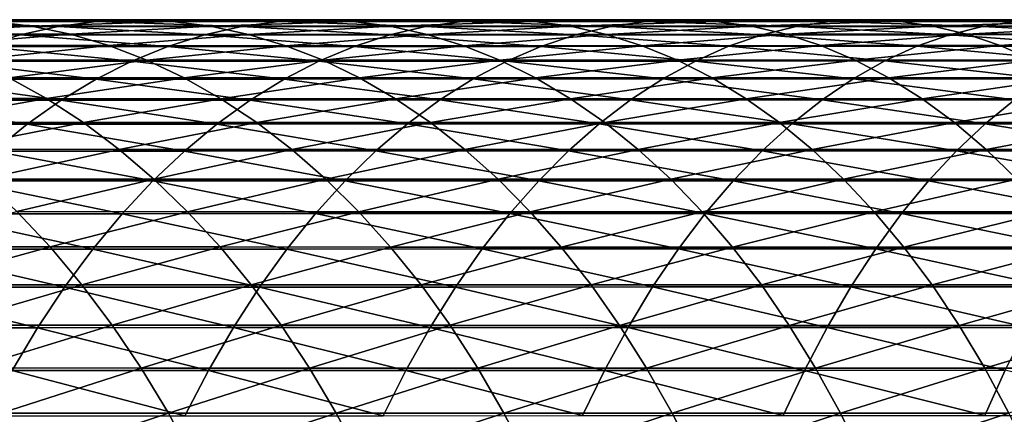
# Model space of a CAD drawing. Header units: metres. Extents: x -24 to 236, y -24 to 24.
# Tile 146 of 256: x 88.31 to 96.24, y 5.82 to 9. Entities that reach past the tile are written whole.
import ezdxf

# ---------------------------------------------------------------- set-up
doc = ezdxf.new("R2010")
doc.units = ezdxf.units.M
doc.layers.add('solid_10392024', color=7, linetype='CONTINUOUS')

msp = doc.modelspace()

# ---------------------------------------------------------------- linework, layer by layer
at = {"layer": 'solid_10392024'}
for points in [[(88.094849, 8.987954, 359.326202), (88.408516, 8.949051, 358.954468), (86.973, 8.949555, 357.719818)], [(87.152153, 8.946096, 360.443359), (88.621864, 8.945726, 361.659637), (87.465744, 8.986474, 360.071716)], [(87.465744, 8.986474, 360.071716), (88.928246, 8.986103, 361.282043), (87.780281, 9.000441, 359.698975)], [(88.621864, 8.945726, 361.659637), (88.928246, 8.986103, 361.282043), (87.465744, 8.986474, 360.071716)], [(87.780281, 9.000441, 359.698975), (89.235558, 9.000069, 360.903351), (88.094849, 8.987954, 359.326202)], [(88.928246, 8.986103, 361.282043), (89.235558, 9.000069, 360.903351), (87.780281, 9.000441, 359.698975)], [(89.235558, 9.000069, 360.903351), (89.542892, 8.987582, 360.524597), (88.094849, 8.987954, 359.326202)], [(88.094849, 8.987954, 359.326202), (89.542892, 8.987582, 360.524597), (88.408516, 8.949051, 358.954468)], [(89.542892, 8.987582, 360.524597), (89.84935, 8.948681, 360.146912), (88.408516, 8.949051, 358.954468)], [(88.621864, 8.945726, 361.659637), (90.097862, 8.945631, 362.833557), (88.928246, 8.986103, 361.282043)], [(88.928246, 8.986103, 361.282043), (90.396744, 8.986007, 362.450012), (89.235558, 9.000069, 360.903351)], [(90.097862, 8.945631, 362.833557), (90.396744, 8.986007, 362.450012), (88.928246, 8.986103, 361.282043)], [(89.235558, 9.000069, 360.903351), (90.696533, 8.999971, 362.065308), (89.542892, 8.987582, 360.524597)], [(90.396744, 8.986007, 362.450012), (90.696533, 8.999971, 362.065308), (89.235558, 9.000069, 360.903351)], [(90.696533, 8.999971, 362.065308), (90.996346, 8.987486, 361.680573), (89.542892, 8.987582, 360.524597)], [(89.542892, 8.987582, 360.524597), (90.996346, 8.987486, 361.680573), (89.84935, 8.948681, 360.146912)], [(90.996346, 8.987486, 361.680573), (91.295296, 8.948586, 361.296936), (89.84935, 8.948681, 360.146912)], [(90.097862, 8.945631, 362.833557), (91.579971, 8.945841, 363.964905), (90.396744, 8.986007, 362.450012)], [(90.396744, 8.986007, 362.450012), (91.871048, 8.986217, 363.575409), (90.696533, 8.999971, 362.065308)], [(91.579971, 8.945841, 363.964905), (91.871048, 8.986217, 363.575409), (90.396744, 8.986007, 362.450012)], [(90.696533, 8.999971, 362.065308), (92.16301, 9.000183, 363.184723), (90.996346, 8.987486, 361.680573)], [(91.871048, 8.986217, 363.575409), (92.16301, 9.000183, 363.184723), (90.696533, 8.999971, 362.065308)], [(92.16301, 9.000183, 363.184723), (92.454987, 8.987697, 362.794006), (90.996346, 8.987486, 361.680573)], [(90.996346, 8.987486, 361.680573), (92.454987, 8.987697, 362.794006), (91.295296, 8.948586, 361.296936)], [(92.454987, 8.987697, 362.794006), (92.74614, 8.948795, 362.404419), (91.295296, 8.948586, 361.296936)], [(91.579971, 8.945841, 363.964905), (93.067986, 8.94629, 365.053589), (91.871048, 8.986217, 363.575409)], [(91.871048, 8.986217, 363.575409), (93.350952, 8.986669, 364.658142), (92.16301, 9.000183, 363.184723)], [(93.067986, 8.94629, 365.053589), (93.350952, 8.986669, 364.658142), (91.871048, 8.986217, 363.575409)], [(92.16301, 9.000183, 363.184723), (93.634773, 9.000635, 364.261505), (92.454987, 8.987697, 362.794006)], [(93.350952, 8.986669, 364.658142), (93.634773, 9.000635, 364.261505), (92.16301, 9.000183, 363.184723)], [(93.634773, 9.000635, 364.261505), (93.918617, 8.988148, 363.864807), (92.454987, 8.987697, 362.794006)], [(92.454987, 8.987697, 362.794006), (93.918617, 8.988148, 363.864807), (92.74614, 8.948795, 362.404419)], [(93.918617, 8.988148, 363.864807), (94.20166, 8.949244, 363.469269), (92.74614, 8.948795, 362.404419)], [(93.067986, 8.94629, 365.053589), (94.561691, 8.946904, 366.099396), (93.350952, 8.986669, 364.658142)], [(93.350952, 8.986669, 364.658142), (94.836235, 8.987285, 365.698029), (93.634773, 9.000635, 364.261505)], [(94.561691, 8.946904, 366.099396), (94.836235, 8.987285, 365.698029), (93.350952, 8.986669, 364.658142)], [(93.634773, 9.000635, 364.261505), (95.111618, 9.001252, 365.295441), (93.918617, 8.988148, 363.864807)], [(94.836235, 8.987285, 365.698029), (95.111618, 9.001252, 365.295441), (93.634773, 9.000635, 364.261505)], [(95.111618, 9.001252, 365.295441), (95.387024, 8.988765, 364.892853), (93.918617, 8.988148, 363.864807)], [(93.918617, 8.988148, 363.864807), (95.387024, 8.988765, 364.892853), (94.20166, 8.949244, 363.469269)], [(95.387024, 8.988765, 364.892853), (95.661644, 8.949859, 364.491394), (94.20166, 8.949244, 363.469269)], [(94.561691, 8.946904, 366.099396), (96.06089, 8.947604, 367.102142), (94.836235, 8.987285, 365.698029)], [(94.836235, 8.987285, 365.698029), (96.326714, 8.987988, 366.694946), (95.111618, 9.001252, 365.295441)], [(96.06089, 8.947604, 367.102142), (96.326714, 8.987988, 366.694946), (94.836235, 8.987285, 365.698029)], [(95.111618, 9.001252, 365.295441), (96.593338, 9.001957, 366.286499), (95.387024, 8.988765, 364.892853)], [(96.326714, 8.987988, 366.694946), (96.593338, 9.001957, 366.286499), (95.111618, 9.001252, 365.295441)], [(96.593338, 9.001957, 366.286499), (96.859993, 8.989469, 365.878021), (95.387024, 8.988765, 364.892853)], [(95.387024, 8.988765, 364.892853), (96.859993, 8.989469, 365.878021), (95.661644, 8.949859, 364.491394)], [(96.859993, 8.989469, 365.878021), (97.125877, 8.950559, 365.470703), (95.661644, 8.949859, 364.491394)], [(96.06089, 8.947604, 367.102142), (97.565384, 8.948309, 368.061737), (96.326714, 8.987988, 366.694946)], [(86.840431, 8.879426, 360.812775), (88.317307, 8.879059, 362.034943), (87.152153, 8.946096, 360.443359)], [(88.01548, 8.786295, 362.406921), (88.317307, 8.879059, 362.034943), (86.840431, 8.879426, 360.812775)], [(86.973, 8.949555, 357.719818), (88.408516, 8.949051, 358.954468), (87.291733, 8.884347, 357.35614)], [(88.317307, 8.879059, 362.034943), (88.621864, 8.945726, 361.659637), (87.152153, 8.946096, 360.443359)], [(88.408516, 8.949051, 358.954468), (88.72036, 8.883847, 358.58493), (87.291733, 8.884347, 357.35614)], [(87.291733, 8.884347, 357.35614), (88.72036, 8.883847, 358.58493), (87.607658, 8.793028, 356.995697)], [(88.72036, 8.883847, 358.58493), (89.029472, 8.792533, 358.218597), (87.607658, 8.793028, 356.995697)], [(88.01548, 8.786295, 362.406921), (89.506332, 8.786201, 363.592651), (88.317307, 8.879059, 362.034943)], [(88.317307, 8.879059, 362.034943), (89.800766, 8.878963, 363.214783), (88.621864, 8.945726, 361.659637)], [(89.506332, 8.786201, 363.592651), (89.800766, 8.878963, 363.214783), (88.317307, 8.879059, 362.034943)], [(88.408516, 8.949051, 358.954468), (89.84935, 8.948681, 360.146912), (88.72036, 8.883847, 358.58493)], [(89.800766, 8.878963, 363.214783), (90.097862, 8.945631, 362.833557), (88.621864, 8.945726, 361.659637)], [(89.84935, 8.948681, 360.146912), (90.15403, 8.88348, 359.771454), (88.72036, 8.883847, 358.58493)], [(88.72036, 8.883847, 358.58493), (90.15403, 8.88348, 359.771454), (89.029472, 8.792533, 358.218597)], [(90.15403, 8.88348, 359.771454), (90.456039, 8.79217, 359.399261), (89.029472, 8.792533, 358.218597)], [(89.506332, 8.786201, 363.592651), (91.003883, 8.786407, 364.735809), (89.800766, 8.878963, 363.214783)], [(89.800766, 8.878963, 363.214783), (91.290634, 8.879172, 364.352081), (90.097862, 8.945631, 362.833557)], [(91.003883, 8.786407, 364.735809), (91.290634, 8.879172, 364.352081), (89.800766, 8.878963, 363.214783)], [(89.84935, 8.948681, 360.146912), (91.295296, 8.948586, 361.296936), (90.15403, 8.88348, 359.771454)], [(91.290634, 8.879172, 364.352081), (91.579971, 8.945841, 363.964905), (90.097862, 8.945631, 362.833557)], [(91.295296, 8.948586, 361.296936), (91.592514, 8.883385, 360.915527), (90.15403, 8.88348, 359.771454)], [(90.15403, 8.88348, 359.771454), (91.592514, 8.883385, 360.915527), (90.456039, 8.79217, 359.399261)], [(91.592514, 8.883385, 360.915527), (91.887131, 8.792075, 360.537476), (90.456039, 8.79217, 359.399261)], [(91.003883, 8.786407, 364.735809), (92.507942, 8.786848, 365.836243), (91.290634, 8.879172, 364.352081)], [(91.290634, 8.879172, 364.352081), (92.786705, 8.879618, 365.446655), (91.579971, 8.945841, 363.964905)], [(92.507942, 8.786848, 365.836243), (92.786705, 8.879618, 365.446655), (91.290634, 8.879172, 364.352081)], [(91.295296, 8.948586, 361.296936), (92.74614, 8.948795, 362.404419), (91.592514, 8.883385, 360.915527)], [(92.786705, 8.879618, 365.446655), (93.067986, 8.94629, 365.053589), (91.579971, 8.945841, 363.964905)], [(92.74614, 8.948795, 362.404419), (93.035599, 8.883593, 362.01709), (91.592514, 8.883385, 360.915527)], [(91.592514, 8.883385, 360.915527), (93.035599, 8.883593, 362.01709), (91.887131, 8.792075, 360.537476)], [(93.035599, 8.883593, 362.01709), (93.32251, 8.792281, 361.633148), (91.887131, 8.792075, 360.537476)], [(92.507942, 8.786848, 365.836243), (94.018303, 8.787451, 366.893738), (92.786705, 8.879618, 365.446655)], [(92.74614, 8.948795, 362.404419), (94.20166, 8.949244, 363.469269), (93.035599, 8.883593, 362.01709)], [(92.786705, 8.879618, 365.446655), (94.288773, 8.880227, 366.498352), (93.067986, 8.94629, 365.053589)], [(94.018303, 8.787451, 366.893738), (94.288773, 8.880227, 366.498352), (92.786705, 8.879618, 365.446655)], [(94.20166, 8.949244, 363.469269), (94.483047, 8.884039, 363.076019), (93.035599, 8.883593, 362.01709)], [(93.035599, 8.883593, 362.01709), (94.483047, 8.884039, 363.076019), (93.32251, 8.792281, 361.633148)], [(94.288773, 8.880227, 366.498352), (94.561691, 8.946904, 366.099396), (93.067986, 8.94629, 365.053589)], [(94.483047, 8.884039, 363.076019), (94.761978, 8.792723, 362.686218), (93.32251, 8.792281, 361.633148)], [(94.018303, 8.787451, 366.893738), (95.534782, 8.788138, 367.908112), (94.288773, 8.880227, 366.498352)], [(94.20166, 8.949244, 363.469269), (95.661644, 8.949859, 364.491394), (94.483047, 8.884039, 363.076019)], [(94.288773, 8.880227, 366.498352), (95.796654, 8.880922, 367.506927), (94.561691, 8.946904, 366.099396)], [(95.534782, 8.788138, 367.908112), (95.796654, 8.880922, 367.506927), (94.288773, 8.880227, 366.498352)], [(95.661644, 8.949859, 364.491394), (95.934669, 8.884648, 364.092255), (94.483047, 8.884039, 363.076019)], [(94.483047, 8.884039, 363.076019), (95.934669, 8.884648, 364.092255), (94.761978, 8.792723, 362.686218)], [(95.796654, 8.880922, 367.506927), (96.06089, 8.947604, 367.102142), (94.561691, 8.946904, 366.099396)], [(95.934669, 8.884648, 364.092255), (96.205292, 8.793326, 363.696655), (94.761978, 8.792723, 362.686218)], [(95.534782, 8.788138, 367.908112), (97.057159, 8.788832, 368.87912), (95.796654, 8.880922, 367.506927)], [(95.661644, 8.949859, 364.491394), (97.125877, 8.950559, 365.470703), (95.934669, 8.884648, 364.092255)], [(95.796654, 8.880922, 367.506927), (97.310127, 8.881622, 368.47229), (96.06089, 8.947604, 367.102142)], [(97.057159, 8.788832, 368.87912), (97.310127, 8.881622, 368.47229), (95.796654, 8.880922, 367.506927)], [(97.125877, 8.950559, 365.470703), (97.390228, 8.885344, 365.065765), (95.934669, 8.884648, 364.092255)], [(95.934669, 8.884648, 364.092255), (97.390228, 8.885344, 365.065765), (96.205292, 8.793326, 363.696655)], [(97.310127, 8.881622, 368.47229), (97.565384, 8.948309, 368.061737), (96.06089, 8.947604, 367.102142)], [(97.390228, 8.885344, 365.065765), (97.652252, 8.794014, 364.664368), (96.205292, 8.793326, 363.696655)], [(87.607658, 8.793028, 356.995697), (89.029472, 8.792533, 358.218597), (87.919868, 8.675866, 356.639465)], [(87.717255, 8.667708, 362.774445), (89.215416, 8.667615, 363.965942), (88.01548, 8.786295, 362.406921)], [(89.029472, 8.792533, 358.218597), (89.334938, 8.675377, 357.856598), (87.919868, 8.675866, 356.639465)], [(89.215416, 8.667615, 363.965942), (89.506332, 8.786201, 363.592651), (88.01548, 8.786295, 362.406921)], [(89.029472, 8.792533, 358.218597), (90.456039, 8.79217, 359.399261), (89.334938, 8.675377, 357.856598)], [(89.215416, 8.667615, 363.965942), (90.720566, 8.667818, 365.114929), (89.506332, 8.786201, 363.592651)], [(90.456039, 8.79217, 359.399261), (90.754478, 8.675018, 359.031464), (89.334938, 8.675377, 357.856598)], [(90.720566, 8.667818, 365.114929), (91.003883, 8.786407, 364.735809), (89.506332, 8.786201, 363.592651)], [(90.456039, 8.79217, 359.399261), (91.887131, 8.792075, 360.537476), (90.754478, 8.675018, 359.031464)], [(90.720566, 8.667818, 365.114929), (92.232513, 8.668254, 366.221161), (91.003883, 8.786407, 364.735809)], [(91.887131, 8.792075, 360.537476), (92.178261, 8.674926, 360.163879), (90.754478, 8.675018, 359.031464)], [(92.232513, 8.668254, 366.221161), (92.507942, 8.786848, 365.836243), (91.003883, 8.786407, 364.735809)], [(91.887131, 8.792075, 360.537476), (93.32251, 8.792281, 361.633148), (92.178261, 8.674926, 360.163879)], [(93.32251, 8.792281, 361.633148), (93.606049, 8.675129, 361.253723), (92.178261, 8.674926, 360.163879)], [(92.232513, 8.668254, 366.221161), (93.751076, 8.668848, 367.284393), (92.507942, 8.786848, 365.836243)], [(93.751076, 8.668848, 367.284393), (94.018303, 8.787451, 366.893738), (92.507942, 8.786848, 365.836243)], [(93.32251, 8.792281, 361.633148), (94.761978, 8.792723, 362.686218), (93.606049, 8.675129, 361.253723)], [(94.761978, 8.792723, 362.686218), (95.037613, 8.675565, 362.301025), (93.606049, 8.675129, 361.253723)], [(93.751076, 8.668848, 367.284393), (95.276039, 8.669527, 368.304474), (94.018303, 8.787451, 366.893738)], [(95.276039, 8.669527, 368.304474), (95.534782, 8.788138, 367.908112), (94.018303, 8.787451, 366.893738)], [(94.761978, 8.792723, 362.686218), (96.205292, 8.793326, 363.696655), (95.037613, 8.675565, 362.301025)], [(96.205292, 8.793326, 363.696655), (96.472733, 8.67616, 363.305695), (95.037613, 8.675565, 362.301025)], [(95.276039, 8.669527, 368.304474), (96.80722, 8.670211, 369.281128), (95.534782, 8.788138, 367.908112)], [(96.80722, 8.670211, 369.281128), (97.057159, 8.788832, 368.87912), (95.534782, 8.788138, 367.908112)], [(96.205292, 8.793326, 363.696655), (97.652252, 8.794014, 364.664368), (96.472733, 8.67616, 363.305695)], [(87.423523, 8.523646, 363.136414), (88.928879, 8.523555, 364.333649), (87.717255, 8.667708, 362.774445)], [(88.928879, 8.523555, 364.333649), (89.215416, 8.667615, 363.965942), (87.717255, 8.667708, 362.774445)], [(87.919868, 8.675866, 356.639465), (89.334938, 8.675377, 357.856598), (88.227425, 8.533205, 356.288544)], [(89.334938, 8.675377, 357.856598), (89.635857, 8.532724, 357.5), (88.227425, 8.533205, 356.288544)], [(88.928879, 8.523555, 364.333649), (90.441505, 8.523755, 365.488342), (89.215416, 8.667615, 363.965942)], [(90.441505, 8.523755, 365.488342), (90.720566, 8.667818, 365.114929), (89.215416, 8.667615, 363.965942)], [(89.334938, 8.675377, 357.856598), (90.754478, 8.675018, 359.031464), (89.635857, 8.532724, 357.5)], [(90.754478, 8.675018, 359.031464), (91.048485, 8.532372, 358.669128), (89.635857, 8.532724, 357.5)], [(90.441505, 8.523755, 365.488342), (91.961235, 8.524183, 366.600281), (90.720566, 8.667818, 365.114929)], [(91.961235, 8.524183, 366.600281), (92.232513, 8.668254, 366.221161), (90.720566, 8.667818, 365.114929)], [(90.754478, 8.675018, 359.031464), (92.178261, 8.674926, 360.163879), (91.048485, 8.532372, 358.669128)], [(92.178261, 8.674926, 360.163879), (92.465065, 8.53228, 359.795837), (91.048485, 8.532372, 358.669128)], [(91.961235, 8.524183, 366.600281), (93.487862, 8.524768, 367.669189), (92.232513, 8.668254, 366.221161)], [(92.178261, 8.674926, 360.163879), (93.606049, 8.675129, 361.253723), (92.465065, 8.53228, 359.795837)], [(93.487862, 8.524768, 367.669189), (93.751076, 8.668848, 367.284393), (92.232513, 8.668254, 366.221161)], [(93.606049, 8.675129, 361.253723), (93.885361, 8.53248, 360.879974), (92.465065, 8.53228, 359.795837)], [(93.487862, 8.524768, 367.669189), (95.021194, 8.525434, 368.694855), (93.751076, 8.668848, 367.284393)], [(93.606049, 8.675129, 361.253723), (95.037613, 8.675565, 362.301025), (93.885361, 8.53248, 360.879974)], [(95.021194, 8.525434, 368.694855), (95.276039, 8.669527, 368.304474), (93.751076, 8.668848, 367.284393)], [(95.037613, 8.675565, 362.301025), (95.309143, 8.532908, 361.921539), (93.885361, 8.53248, 360.879974)], [(95.021194, 8.525434, 368.694855), (96.561043, 8.526107, 369.677063), (95.276039, 8.669527, 368.304474)], [(95.037613, 8.675565, 362.301025), (96.472733, 8.67616, 363.305695), (95.309143, 8.532908, 361.921539)], [(96.561043, 8.526107, 369.677063), (96.80722, 8.670211, 369.281128), (95.276039, 8.669527, 368.304474)], [(96.472733, 8.67616, 363.305695), (96.736191, 8.533494, 362.920532), (95.309143, 8.532908, 361.921539)], [(88.227425, 8.533205, 356.288544), (88.529442, 8.365464, 355.94397), (87.131729, 8.365951, 354.695953)], [(87.135147, 8.354533, 363.491821), (88.64756, 8.354444, 364.694672), (87.423523, 8.523646, 363.136414)], [(88.64756, 8.354444, 364.694672), (88.928879, 8.523555, 364.333649), (87.423523, 8.523646, 363.136414)], [(88.227425, 8.533205, 356.288544), (89.635857, 8.532724, 357.5), (88.529442, 8.365464, 355.94397)], [(89.635857, 8.532724, 357.5), (89.931351, 8.364993, 357.149811), (88.529442, 8.365464, 355.94397)], [(88.64756, 8.354444, 364.694672), (90.167534, 8.35464, 365.85498), (88.928879, 8.523555, 364.333649)], [(90.167534, 8.35464, 365.85498), (90.441505, 8.523755, 365.488342), (88.928879, 8.523555, 364.333649)], [(89.635857, 8.532724, 357.5), (91.048485, 8.532372, 358.669128), (89.931351, 8.364993, 357.149811)], [(91.048485, 8.532372, 358.669128), (91.337189, 8.364648, 358.313354), (89.931351, 8.364993, 357.149811)], [(90.167534, 8.35464, 365.85498), (91.694893, 8.355059, 366.972473), (90.441505, 8.523755, 365.488342)], [(91.694893, 8.355059, 366.972473), (91.961235, 8.524183, 366.600281), (90.441505, 8.523755, 365.488342)], [(91.048485, 8.532372, 358.669128), (92.465065, 8.53228, 359.795837), (91.337189, 8.364648, 358.313354)], [(92.465065, 8.53228, 359.795837), (92.746704, 8.364557, 359.434418), (91.337189, 8.364648, 358.313354)], [(91.694893, 8.355059, 366.972473), (93.229439, 8.355633, 368.046967), (91.961235, 8.524183, 366.600281)], [(93.229439, 8.355633, 368.046967), (93.487862, 8.524768, 367.669189), (91.961235, 8.524183, 366.600281)], [(92.465065, 8.53228, 359.795837), (93.885361, 8.53248, 360.879974), (92.746704, 8.364557, 359.434418)], [(93.885361, 8.53248, 360.879974), (94.159637, 8.364754, 360.512939), (92.746704, 8.364557, 359.434418)], [(93.229439, 8.355633, 368.046967), (94.770988, 8.356286, 369.078156), (93.487862, 8.524768, 367.669189)], [(94.770988, 8.356286, 369.078156), (95.021194, 8.525434, 368.694855), (93.487862, 8.524768, 367.669189)], [(93.885361, 8.53248, 360.879974), (95.309143, 8.532908, 361.921539), (94.159637, 8.364754, 360.512939)], [(95.309143, 8.532908, 361.921539), (95.575783, 8.365174, 361.54892), (94.159637, 8.364754, 360.512939)], [(94.770988, 8.356286, 369.078156), (96.319351, 8.356945, 370.065796), (95.021194, 8.525434, 368.694855)], [(96.319351, 8.356945, 370.065796), (96.561043, 8.526107, 369.677063), (95.021194, 8.525434, 368.694855)], [(95.309143, 8.532908, 361.921539), (96.736191, 8.533494, 362.920532), (95.575783, 8.365174, 361.54892)], [(96.736191, 8.533494, 362.920532), (96.994896, 8.365747, 362.542358), (95.575783, 8.365174, 361.54892)], [(86.852966, 8.160866, 363.839569), (88.372284, 8.160778, 365.047913), (87.135147, 8.354533, 363.491821)], [(87.131729, 8.365951, 354.695953), (88.529442, 8.365464, 355.94397), (87.433434, 8.173613, 354.364166)], [(88.372284, 8.160778, 365.047913), (88.64756, 8.354444, 364.694672), (87.135147, 8.354533, 363.491821)], [(88.529442, 8.365464, 355.94397), (88.82502, 8.173138, 355.60672), (87.433434, 8.173613, 354.364166)], [(88.372284, 8.160778, 365.047913), (89.899452, 8.16097, 366.213715), (88.64756, 8.354444, 364.694672)], [(88.529442, 8.365464, 355.94397), (89.931351, 8.364993, 357.149811), (88.82502, 8.173138, 355.60672)], [(89.899452, 8.16097, 366.213715), (90.167534, 8.35464, 365.85498), (88.64756, 8.354444, 364.694672)], [(89.931351, 8.364993, 357.149811), (90.220543, 8.172677, 356.807098), (88.82502, 8.173138, 355.60672)], [(89.899452, 8.16097, 366.213715), (91.43428, 8.16138, 367.3367), (90.167534, 8.35464, 365.85498)], [(89.931351, 8.364993, 357.149811), (91.337189, 8.364648, 358.313354), (90.220543, 8.172677, 356.807098)], [(91.43428, 8.16138, 367.3367), (91.694893, 8.355059, 366.972473), (90.167534, 8.35464, 365.85498)], [(91.337189, 8.364648, 358.313354), (91.619743, 8.172339, 357.965149), (90.220543, 8.172677, 356.807098)], [(91.337189, 8.364648, 358.313354), (92.746704, 8.364557, 359.434418), (91.619743, 8.172339, 357.965149)], [(91.43428, 8.16138, 367.3367), (92.976578, 8.16194, 368.416595), (91.694893, 8.355059, 366.972473)], [(92.746704, 8.364557, 359.434418), (93.022331, 8.172252, 359.080719), (91.619743, 8.172339, 357.965149)], [(92.976578, 8.16194, 368.416595), (93.229439, 8.355633, 368.046967), (91.694893, 8.355059, 366.972473)], [(92.746704, 8.364557, 359.434418), (94.159637, 8.364754, 360.512939), (93.022331, 8.172252, 359.080719)], [(92.976578, 8.16194, 368.416595), (94.526161, 8.162579, 369.453186), (93.229439, 8.355633, 368.046967)], [(94.159637, 8.364754, 360.512939), (94.428078, 8.172443, 360.153748), (93.022331, 8.172252, 359.080719)], [(94.526161, 8.162579, 369.453186), (94.770988, 8.356286, 369.078156), (93.229439, 8.355633, 368.046967)], [(94.159637, 8.364754, 360.512939), (95.575783, 8.365174, 361.54892), (94.428078, 8.172443, 360.153748)], [(95.575783, 8.365174, 361.54892), (95.836739, 8.172853, 361.184235), (94.428078, 8.172443, 360.153748)], [(94.526161, 8.162579, 369.453186), (96.082848, 8.163221, 370.446167), (94.770988, 8.356286, 369.078156)], [(96.082848, 8.163221, 370.446167), (96.319351, 8.356945, 370.065796), (94.770988, 8.356286, 369.078156)], [(95.575783, 8.365174, 361.54892), (96.994896, 8.365747, 362.542358), (95.836739, 8.172853, 361.184235)], [(96.994896, 8.365747, 362.542358), (97.248085, 8.173414, 362.172211), (95.836739, 8.172853, 361.184235)], [(96.082848, 8.163221, 370.446167), (97.646446, 8.163795, 371.395264), (96.319351, 8.356945, 370.065796)], [(87.433434, 8.173613, 354.364166), (88.82502, 8.173138, 355.60672), (87.727676, 7.957252, 354.040558)], [(88.82502, 8.173138, 355.60672), (89.113297, 7.956789, 355.277802), (87.727676, 7.957252, 354.040558)], [(88.82502, 8.173138, 355.60672), (90.220543, 8.172677, 356.807098), (89.113297, 7.956789, 355.277802)], [(90.220543, 8.172677, 356.807098), (90.502594, 7.956341, 356.472839), (89.113297, 7.956789, 355.277802)], [(90.220543, 8.172677, 356.807098), (91.619743, 8.172339, 357.965149), (90.502594, 7.956341, 356.472839)], [(91.619743, 8.172339, 357.965149), (91.895309, 7.956012, 357.625549), (90.502594, 7.956341, 356.472839)], [(91.619743, 8.172339, 357.965149), (93.022331, 8.172252, 359.080719), (91.895309, 7.956012, 357.625549)], [(93.022331, 8.172252, 359.080719), (93.291153, 7.955927, 358.735748), (91.895309, 7.956012, 357.625549)], [(93.022331, 8.172252, 359.080719), (94.428078, 8.172443, 360.153748), (93.291153, 7.955927, 358.735748)], [(94.428078, 8.172443, 360.153748), (94.68988, 7.956114, 359.803406), (93.291153, 7.955927, 358.735748)], [(94.428078, 8.172443, 360.153748), (95.836739, 8.172853, 361.184235), (94.68988, 7.956114, 359.803406)], [(95.852242, 7.945507, 370.817047), (96.082848, 8.163221, 370.446167), (94.526161, 8.162579, 369.453186)], [(95.836739, 8.172853, 361.184235), (96.091248, 7.956513, 360.828552), (94.68988, 7.956114, 359.803406)], [(95.836739, 8.172853, 361.184235), (97.248085, 8.173414, 362.172211), (96.091248, 7.956513, 360.828552)], [(95.852242, 7.945507, 370.817047), (97.42424, 7.946065, 371.771271), (96.082848, 8.163221, 370.446167)], [(97.42424, 7.946065, 371.771271), (97.646446, 8.163795, 371.395264), (96.082848, 8.163221, 370.446167)], [(97.248085, 8.173414, 362.172211), (97.495026, 7.957059, 361.811218), (96.091248, 7.956513, 360.828552)], [(88.103867, 7.943128, 365.392334), (88.372284, 8.160778, 365.047913), (86.852966, 8.160866, 363.839569)], [(88.103867, 7.943128, 365.392334), (89.638046, 7.943315, 366.563507), (88.372284, 8.160778, 365.047913)], [(89.638046, 7.943315, 366.563507), (89.899452, 8.16097, 366.213715), (88.372284, 8.160778, 365.047913)], [(89.638046, 7.943315, 366.563507), (91.180153, 7.943713, 367.691833), (89.899452, 8.16097, 366.213715)], [(91.180153, 7.943713, 367.691833), (91.43428, 8.16138, 367.3367), (89.899452, 8.16097, 366.213715)], [(91.180153, 7.943713, 367.691833), (92.730011, 7.944258, 368.777069), (91.43428, 8.16138, 367.3367)], [(92.730011, 7.944258, 368.777069), (92.976578, 8.16194, 368.416595), (91.43428, 8.16138, 367.3367)], [(92.730011, 7.944258, 368.777069), (94.287437, 7.94488, 369.818878), (92.976578, 8.16194, 368.416595)], [(94.287437, 7.94488, 369.818878), (94.526161, 8.162579, 369.453186), (92.976578, 8.16194, 368.416595)], [(94.287437, 7.94488, 369.818878), (95.852242, 7.945507, 370.817047), (94.526161, 8.162579, 369.453186)], [(87.727676, 7.957252, 354.040558), (89.113297, 7.956789, 355.277802), (88.013611, 7.717504, 353.726135)], [(87.843102, 7.702132, 365.72699), (89.384087, 7.702313, 366.903351), (88.103867, 7.943128, 365.392334)], [(89.113297, 7.956789, 355.277802), (89.393417, 7.717056, 354.958191), (88.013611, 7.717504, 353.726135)], [(89.384087, 7.702313, 366.903351), (89.638046, 7.943315, 366.563507), (88.103867, 7.943128, 365.392334)], [(89.113297, 7.956789, 355.277802), (90.502594, 7.956341, 356.472839), (89.393417, 7.717056, 354.958191)], [(89.384087, 7.702313, 366.903351), (90.933266, 7.7027, 368.036865), (89.638046, 7.943315, 366.563507)], [(90.502594, 7.956341, 356.472839), (90.776672, 7.716621, 356.148041), (89.393417, 7.717056, 354.958191)], [(90.933266, 7.7027, 368.036865), (91.180153, 7.943713, 367.691833), (89.638046, 7.943315, 366.563507)], [(90.502594, 7.956341, 356.472839), (91.895309, 7.956012, 357.625549), (90.776672, 7.716621, 356.148041)], [(91.895309, 7.956012, 357.625549), (92.163086, 7.716302, 357.295563), (90.776672, 7.716621, 356.148041)], [(90.933266, 7.7027, 368.036865), (92.490471, 7.703228, 369.127228), (91.180153, 7.943713, 367.691833)], [(92.490471, 7.703228, 369.127228), (92.730011, 7.944258, 368.777069), (91.180153, 7.943713, 367.691833)], [(91.895309, 7.956012, 357.625549), (93.291153, 7.955927, 358.735748), (92.163086, 7.716302, 357.295563)], [(93.291153, 7.955927, 358.735748), (93.552376, 7.716219, 358.400543), (92.163086, 7.716302, 357.295563)], [(92.490471, 7.703228, 369.127228), (94.055504, 7.703831, 370.174194), (92.730011, 7.944258, 368.777069)], [(94.055504, 7.703831, 370.174194), (94.287437, 7.94488, 369.818878), (92.730011, 7.944258, 368.777069)], [(93.291153, 7.955927, 358.735748), (94.68988, 7.956114, 359.803406), (93.552376, 7.716219, 358.400543)], [(94.68988, 7.956114, 359.803406), (94.944275, 7.716401, 359.462982), (93.552376, 7.716219, 358.400543)], [(94.055504, 7.703831, 370.174194), (95.628197, 7.704439, 371.177399), (94.287437, 7.94488, 369.818878)], [(95.628197, 7.704439, 371.177399), (95.852242, 7.945507, 370.817047), (94.287437, 7.94488, 369.818878)], [(94.68988, 7.956114, 359.803406), (96.091248, 7.956513, 360.828552), (94.944275, 7.716401, 359.462982)], [(96.091248, 7.956513, 360.828552), (96.338554, 7.716788, 360.482941), (94.944275, 7.716401, 359.462982)], [(95.628197, 7.704439, 371.177399), (97.208359, 7.70498, 372.136597), (95.852242, 7.945507, 370.817047)], [(97.208359, 7.70498, 372.136597), (97.42424, 7.946065, 371.771271), (95.852242, 7.945507, 370.817047)], [(96.091248, 7.956513, 360.828552), (97.495026, 7.957059, 361.811218), (96.338554, 7.716788, 360.482941)], [(87.590736, 7.4385, 366.050812), (89.138313, 7.438675, 367.232208), (87.843102, 7.702132, 365.72699)], [(89.138313, 7.438675, 367.232208), (89.384087, 7.702313, 366.903351), (87.843102, 7.702132, 365.72699)], [(88.013611, 7.717504, 353.726135), (89.393417, 7.717056, 354.958191), (88.290375, 7.455075, 353.421753)], [(89.393417, 7.717056, 354.958191), (89.664566, 7.454641, 354.648804), (88.290375, 7.455075, 353.421753)], [(89.138313, 7.438675, 367.232208), (90.694344, 7.439048, 368.370758), (89.384087, 7.702313, 366.903351)], [(90.694344, 7.439048, 368.370758), (90.933266, 7.7027, 368.036865), (89.384087, 7.702313, 366.903351)], [(89.393417, 7.717056, 354.958191), (90.776672, 7.716621, 356.148041), (89.664566, 7.454641, 354.648804)], [(90.776672, 7.716621, 356.148041), (91.041969, 7.454222, 355.833649), (89.664566, 7.454641, 354.648804)], [(90.694344, 7.439048, 368.370758), (92.258652, 7.439559, 369.466125), (90.933266, 7.7027, 368.036865)], [(90.776672, 7.716621, 356.148041), (92.163086, 7.716302, 357.295563), (91.041969, 7.454222, 355.833649)], [(92.258652, 7.439559, 369.466125), (92.490471, 7.703228, 369.127228), (90.933266, 7.7027, 368.036865)], [(92.163086, 7.716302, 357.295563), (92.422287, 7.453914, 356.976135), (91.041969, 7.454222, 355.833649)], [(92.163086, 7.716302, 357.295563), (93.552376, 7.716219, 358.400543), (92.422287, 7.453914, 356.976135)], [(92.258652, 7.439559, 369.466125), (93.831055, 7.440141, 370.518005), (92.490471, 7.703228, 369.127228)], [(93.552376, 7.716219, 358.400543), (93.805222, 7.453834, 358.07608), (92.422287, 7.453914, 356.976135)], [(93.831055, 7.440141, 370.518005), (94.055504, 7.703831, 370.174194), (92.490471, 7.703228, 369.127228)], [(93.552376, 7.716219, 358.400543), (94.944275, 7.716401, 359.462982), (93.805222, 7.453834, 358.07608)], [(94.944275, 7.716401, 359.462982), (95.190521, 7.454009, 359.133484), (93.805222, 7.453834, 358.07608)], [(93.831055, 7.440141, 370.518005), (95.411385, 7.440728, 371.526123), (94.055504, 7.703831, 370.174194)], [(95.411385, 7.440728, 371.526123), (95.628197, 7.704439, 371.177399), (94.055504, 7.703831, 370.174194)], [(94.944275, 7.716401, 359.462982), (96.338554, 7.716788, 360.482941), (95.190521, 7.454009, 359.133484)], [(96.338554, 7.716788, 360.482941), (96.577942, 7.454383, 360.148407), (95.190521, 7.454009, 359.133484)], [(95.411385, 7.440728, 371.526123), (96.999443, 7.441251, 372.490112), (95.628197, 7.704439, 371.177399)], [(96.999443, 7.441251, 372.490112), (97.208359, 7.70498, 372.136597), (95.628197, 7.704439, 371.177399)], [(88.290375, 7.455075, 353.421753), (88.557175, 7.170734, 353.128326), (87.191689, 7.171093, 351.864014)], [(88.290375, 7.455075, 353.421753), (89.664566, 7.454641, 354.648804), (88.557175, 7.170734, 353.128326)], [(89.664566, 7.454641, 354.648804), (89.925941, 7.170318, 354.350586), (88.557175, 7.170734, 353.128326)], [(89.664566, 7.454641, 354.648804), (91.041969, 7.454222, 355.833649), (89.925941, 7.170318, 354.350586)], [(91.041969, 7.454222, 355.833649), (91.297699, 7.169914, 355.530579), (89.925941, 7.170318, 354.350586)], [(91.041969, 7.454222, 355.833649), (92.422287, 7.453914, 356.976135), (91.297699, 7.169914, 355.530579)], [(92.422287, 7.453914, 356.976135), (92.672142, 7.169618, 356.668213), (91.297699, 7.169914, 355.530579)], [(92.422287, 7.453914, 356.976135), (93.805222, 7.453834, 358.07608), (92.672142, 7.169618, 356.668213)], [(93.805222, 7.453834, 358.07608), (94.048965, 7.169541, 357.763306), (92.672142, 7.169618, 356.668213)], [(93.805222, 7.453834, 358.07608), (95.190521, 7.454009, 359.133484), (94.048965, 7.169541, 357.763306)], [(95.190521, 7.454009, 359.133484), (95.427895, 7.169709, 358.815826), (94.048965, 7.169541, 357.763306)], [(95.190521, 7.454009, 359.133484), (96.577942, 7.454383, 360.148407), (95.427895, 7.169709, 358.815826)], [(96.577942, 7.454383, 360.148407), (96.808708, 7.170069, 359.825897), (95.427895, 7.169709, 358.815826)], [(87.347527, 7.153006, 366.362915), (88.901459, 7.153174, 367.549164), (87.590736, 7.4385, 366.050812)], [(88.901459, 7.153174, 367.549164), (89.138313, 7.438675, 367.232208), (87.590736, 7.4385, 366.050812)], [(88.901459, 7.153174, 367.549164), (90.464088, 7.153533, 368.692535), (89.138313, 7.438675, 367.232208)], [(90.464088, 7.153533, 368.692535), (90.694344, 7.439048, 368.370758), (89.138313, 7.438675, 367.232208)], [(90.464088, 7.153533, 368.692535), (92.03524, 7.154024, 369.792725), (90.694344, 7.439048, 368.370758)], [(92.03524, 7.154024, 369.792725), (92.258652, 7.439559, 369.466125), (90.694344, 7.439048, 368.370758)], [(92.03524, 7.154024, 369.792725), (93.614746, 7.154583, 370.849365), (92.258652, 7.439559, 369.466125)], [(93.614746, 7.154583, 370.849365), (93.831055, 7.440141, 370.518005), (92.258652, 7.439559, 369.466125)], [(93.614746, 7.154583, 370.849365), (95.202431, 7.155148, 371.862183), (93.831055, 7.440141, 370.518005)], [(95.202431, 7.155148, 371.862183), (95.411385, 7.440728, 371.526123), (93.831055, 7.440141, 370.518005)], [(95.202431, 7.155148, 371.862183), (96.798103, 7.155651, 372.830811), (95.411385, 7.440728, 371.526123)], [(96.798103, 7.155651, 372.830811), (96.999443, 7.441251, 372.490112), (95.411385, 7.440728, 371.526123)], [(87.114189, 6.846488, 366.662354), (88.67421, 6.846649, 367.853271), (87.347527, 7.153006, 366.362915)], [(87.191689, 7.171093, 351.864014), (88.557175, 7.170734, 353.128326), (87.452713, 6.865663, 351.587036)], [(88.67421, 6.846649, 367.853271), (88.901459, 7.153174, 367.549164), (87.347527, 7.153006, 366.362915)], [(88.557175, 7.170734, 353.128326), (88.81321, 6.865319, 352.846771), (87.452713, 6.865663, 351.587036)], [(88.557175, 7.170734, 353.128326), (89.925941, 7.170318, 354.350586), (88.81321, 6.865319, 352.846771)], [(88.67421, 6.846649, 367.853271), (90.243172, 6.846993, 369.001282), (88.901459, 7.153174, 367.549164)], [(89.925941, 7.170318, 354.350586), (90.176781, 6.864921, 354.064392), (88.81321, 6.865319, 352.846771)], [(90.243172, 6.846993, 369.001282), (90.464088, 7.153533, 368.692535), (88.901459, 7.153174, 367.549164)], [(89.925941, 7.170318, 354.350586), (91.297699, 7.169914, 355.530579), (90.176781, 6.864921, 354.064392)], [(91.297699, 7.169914, 355.530579), (91.543121, 6.864534, 355.239746), (90.176781, 6.864921, 354.064392)], [(90.243172, 6.846993, 369.001282), (91.8209, 6.847463, 370.106079), (90.464088, 7.153533, 368.692535)], [(91.8209, 6.847463, 370.106079), (92.03524, 7.154024, 369.792725), (90.464088, 7.153533, 368.692535)], [(91.297699, 7.169914, 355.530579), (92.672142, 7.169618, 356.668213), (91.543121, 6.864534, 355.239746)], [(92.672142, 7.169618, 356.668213), (92.911926, 6.86425, 356.372711), (91.543121, 6.864534, 355.239746)], [(91.8209, 6.847463, 370.106079), (93.407219, 6.847999, 371.167297), (92.03524, 7.154024, 369.792725)], [(93.407219, 6.847999, 371.167297), (93.614746, 7.154583, 370.849365), (92.03524, 7.154024, 369.792725)], [(92.672142, 7.169618, 356.668213), (94.048965, 7.169541, 357.763306), (92.911926, 6.86425, 356.372711)], [(94.048965, 7.169541, 357.763306), (94.282875, 6.864176, 357.463135), (92.911926, 6.86425, 356.372711)], [(93.407219, 6.847999, 371.167297), (95.001953, 6.848539, 372.184601), (93.614746, 7.154583, 370.849365)], [(95.001953, 6.848539, 372.184601), (95.202431, 7.155148, 371.862183), (93.614746, 7.154583, 370.849365)], [(94.048965, 7.169541, 357.763306), (95.427895, 7.169709, 358.815826), (94.282875, 6.864176, 357.463135)], [(95.427895, 7.169709, 358.815826), (95.655701, 6.864337, 358.511017), (94.282875, 6.864176, 357.463135)], [(95.001953, 6.848539, 372.184601), (96.604935, 6.84902, 373.157684), (95.202431, 7.155148, 371.862183)], [(96.604935, 6.84902, 373.157684), (96.798103, 7.155651, 372.830811), (95.202431, 7.155148, 371.862183)], [(95.427895, 7.169709, 358.815826), (96.808708, 7.170069, 359.825897), (95.655701, 6.864337, 358.511017)], [(96.808708, 7.170069, 359.825897), (97.030159, 6.864682, 359.516418), (95.655701, 6.864337, 358.511017)], [(86.891403, 6.519849, 366.948242), (88.457237, 6.520002, 368.143585), (87.114189, 6.846488, 366.662354)], [(88.457237, 6.520002, 368.143585), (88.67421, 6.846649, 367.853271), (87.114189, 6.846488, 366.662354)], [(87.452713, 6.865663, 351.587036), (88.81321, 6.865319, 352.846771), (87.702003, 6.540053, 351.32254)], [(88.81321, 6.865319, 352.846771), (89.057732, 6.539727, 352.57785), (87.702003, 6.540053, 351.32254)], [(88.457237, 6.520002, 368.143585), (90.032242, 6.520329, 369.296051), (88.67421, 6.846649, 367.853271)], [(90.032242, 6.520329, 369.296051), (90.243172, 6.846993, 369.001282), (88.67421, 6.846649, 367.853271)], [(88.81321, 6.865319, 352.846771), (90.176781, 6.864921, 354.064392), (89.057732, 6.539727, 352.57785)], [(90.176781, 6.864921, 354.064392), (90.416344, 6.539347, 353.791046), (89.057732, 6.539727, 352.57785)], [(90.032242, 6.520329, 369.296051), (91.616249, 6.520777, 370.405243), (90.243172, 6.846993, 369.001282)], [(90.176781, 6.864921, 354.064392), (91.543121, 6.864534, 355.239746), (90.416344, 6.539347, 353.791046)], [(91.616249, 6.520777, 370.405243), (91.8209, 6.847463, 370.106079), (90.243172, 6.846993, 369.001282)], [(91.543121, 6.864534, 355.239746), (91.777512, 6.538979, 354.961975), (90.416344, 6.539347, 353.791046)], [(91.543121, 6.864534, 355.239746), (92.911926, 6.86425, 356.372711), (91.777512, 6.538979, 354.961975)], [(91.616249, 6.520777, 370.405243), (93.209068, 6.521287, 371.470825), (91.8209, 6.847463, 370.106079)], [(92.911926, 6.86425, 356.372711), (93.14093, 6.538708, 356.090485), (91.777512, 6.538979, 354.961975)], [(93.209068, 6.521287, 371.470825), (93.407219, 6.847999, 371.167297), (91.8209, 6.847463, 370.106079)], [(92.911926, 6.86425, 356.372711), (94.282875, 6.864176, 357.463135), (93.14093, 6.538708, 356.090485)], [(94.282875, 6.864176, 357.463135), (94.506271, 6.538638, 357.176453), (93.14093, 6.538708, 356.090485)], [(93.209068, 6.521287, 371.470825), (94.810547, 6.521801, 372.492462), (93.407219, 6.847999, 371.167297)], [(94.810547, 6.521801, 372.492462), (95.001953, 6.848539, 372.184601), (93.407219, 6.847999, 371.167297)], [(94.282875, 6.864176, 357.463135), (95.655701, 6.864337, 358.511017), (94.506271, 6.538638, 357.176453)], [(95.655701, 6.864337, 358.511017), (95.87326, 6.538792, 358.219879), (94.506271, 6.538638, 357.176453)], [(94.810547, 6.521801, 372.492462), (96.420502, 6.52226, 373.469757), (95.001953, 6.848539, 372.184601)], [(96.420502, 6.52226, 373.469757), (96.604935, 6.84902, 373.157684), (95.001953, 6.848539, 372.184601)], [(95.655701, 6.864337, 358.511017), (97.030159, 6.864682, 359.516418), (95.87326, 6.538792, 358.219879)], [(97.030159, 6.864682, 359.516418), (97.241661, 6.53912, 359.220856), (95.87326, 6.538792, 358.219879)], [(88.251183, 6.174192, 368.419312), (88.457237, 6.520002, 368.143585), (86.891403, 6.519849, 366.948242)], [(87.702003, 6.540053, 351.32254), (89.057732, 6.539727, 352.57785), (87.938828, 6.195223, 351.071228)], [(89.057732, 6.539727, 352.57785), (89.290031, 6.194913, 352.322388), (87.938828, 6.195223, 351.071228)], [(88.251183, 6.174192, 368.419312), (89.831932, 6.174503, 369.575989), (88.457237, 6.520002, 368.143585)], [(89.831932, 6.174503, 369.575989), (90.032242, 6.520329, 369.296051), (88.457237, 6.520002, 368.143585)], [(89.057732, 6.539727, 352.57785), (90.416344, 6.539347, 353.791046), (89.290031, 6.194913, 352.322388)], [(90.416344, 6.539347, 353.791046), (90.643921, 6.194553, 353.531372), (89.290031, 6.194913, 352.322388)], [(89.831932, 6.174503, 369.575989), (91.42189, 6.174926, 370.689362), (90.032242, 6.520329, 369.296051)], [(91.42189, 6.174926, 370.689362), (91.616249, 6.520777, 370.405243), (90.032242, 6.520329, 369.296051)], [(90.416344, 6.539347, 353.791046), (91.777512, 6.538979, 354.961975), (90.643921, 6.194553, 353.531372)], [(91.777512, 6.538979, 354.961975), (92.000183, 6.194205, 354.69809), (90.643921, 6.194553, 353.531372)], [(91.42189, 6.174926, 370.689362), (93.020897, 6.175409, 371.759094), (91.616249, 6.520777, 370.405243)], [(93.020897, 6.175409, 371.759094), (93.209068, 6.521287, 371.470825), (91.616249, 6.520777, 370.405243)], [(91.777512, 6.538979, 354.961975), (93.14093, 6.538708, 356.090485), (92.000183, 6.194205, 354.69809)], [(93.14093, 6.538708, 356.090485), (93.358475, 6.193949, 355.822388), (92.000183, 6.194205, 354.69809)], [(93.020897, 6.175409, 371.759094), (94.628769, 6.175897, 372.784821), (93.209068, 6.521287, 371.470825)], [(93.14093, 6.538708, 356.090485), (94.506271, 6.538638, 357.176453), (93.358475, 6.193949, 355.822388)], [(94.628769, 6.175897, 372.784821), (94.810547, 6.521801, 372.492462), (93.209068, 6.521287, 371.470825)], [(94.506271, 6.538638, 357.176453), (94.718491, 6.193882, 356.904114), (93.358475, 6.193949, 355.822388)], [(94.506271, 6.538638, 357.176453), (95.87326, 6.538792, 358.219879), (94.718491, 6.193882, 356.904114)], [(94.628769, 6.175897, 372.784821), (96.245346, 6.176331, 373.766144), (94.810547, 6.521801, 372.492462)], [(95.87326, 6.538792, 358.219879), (96.079941, 6.194027, 357.943298), (94.718491, 6.193882, 356.904114)], [(96.245346, 6.176331, 373.766144), (96.420502, 6.52226, 373.469757), (94.810547, 6.521801, 372.492462)], [(95.87326, 6.538792, 358.219879), (97.241661, 6.53912, 359.220856), (96.079941, 6.194027, 357.943298)], [(97.241661, 6.53912, 359.220856), (97.442589, 6.194338, 358.940063), (96.079941, 6.194027, 357.943298)], [(87.938828, 6.195223, 351.071228), (89.290031, 6.194913, 352.322388), (88.162491, 5.832185, 350.833923)], [(89.290031, 6.194913, 352.322388), (89.509415, 5.831893, 352.081116), (88.162491, 5.832185, 350.833923)], [(89.290031, 6.194913, 352.322388), (90.643921, 6.194553, 353.531372), (89.509415, 5.831893, 352.081116)], [(90.643921, 6.194553, 353.531372), (90.858856, 5.831554, 353.286163), (89.509415, 5.831893, 352.081116)], [(90.643921, 6.194553, 353.531372), (92.000183, 6.194205, 354.69809), (90.858856, 5.831554, 353.286163)], [(92.000183, 6.194205, 354.69809), (92.210472, 5.831226, 354.448883), (90.858856, 5.831554, 353.286163)], [(92.000183, 6.194205, 354.69809), (93.358475, 6.193949, 355.822388), (92.210472, 5.831226, 354.448883)], [(93.358475, 6.193949, 355.822388), (93.563934, 5.830985, 355.569183), (92.210472, 5.831226, 354.448883)], [(93.358475, 6.193949, 355.822388), (94.718491, 6.193882, 356.904114), (93.563934, 5.830985, 355.569183)], [(94.718491, 6.193882, 356.904114), (94.918915, 5.830922, 356.646912), (93.563934, 5.830985, 355.569183)], [(94.718491, 6.193882, 356.904114), (96.079941, 6.194027, 357.943298), (94.918915, 5.830922, 356.646912)], [(96.079941, 6.194027, 357.943298), (96.275139, 5.831059, 357.682098), (94.918915, 5.830922, 356.646912)], [(96.079941, 6.194027, 357.943298), (97.442589, 6.194338, 358.940063), (96.275139, 5.831059, 357.682098)], [(88.056648, 5.810237, 368.679626), (89.642815, 5.810529, 369.840271), (88.251183, 6.174192, 368.419312)], [(89.642815, 5.810529, 369.840271), (89.831932, 6.174503, 369.575989), (88.251183, 6.174192, 368.419312)], [(89.642815, 5.810529, 369.840271), (91.238403, 5.810927, 370.957611), (89.831932, 6.174503, 369.575989)], [(91.238403, 5.810927, 370.957611), (91.42189, 6.174926, 370.689362), (89.831932, 6.174503, 369.575989)], [(91.238403, 5.810927, 370.957611), (92.843239, 5.811382, 372.03125), (91.42189, 6.174926, 370.689362)], [(92.843239, 5.811382, 372.03125), (93.020897, 6.175409, 371.759094), (91.42189, 6.174926, 370.689362)], [(92.843239, 5.811382, 372.03125), (94.457153, 5.81184, 373.060822), (93.020897, 6.175409, 371.759094)], [(94.457153, 5.81184, 373.060822), (94.628769, 6.175897, 372.784821), (93.020897, 6.175409, 371.759094)], [(94.457153, 5.81184, 373.060822), (96.079987, 5.812249, 374.045959), (94.628769, 6.175897, 372.784821)], [(96.079987, 5.812249, 374.045959), (96.245346, 6.176331, 373.766144), (94.628769, 6.175897, 372.784821)], [(96.079987, 5.812249, 374.045959), (97.711563, 5.812555, 374.986298), (96.245346, 6.176331, 373.766144)], [(88.162491, 5.832185, 350.833923), (88.37233, 5.452005, 350.611267), (87.032089, 5.452196, 349.325714)], [(88.162491, 5.832185, 350.833923), (89.509415, 5.831893, 352.081116), (88.37233, 5.452005, 350.611267)], [(89.509415, 5.831893, 352.081116), (89.715248, 5.451733, 351.854767), (88.37233, 5.452005, 350.611267)], [(89.509415, 5.831893, 352.081116), (90.858856, 5.831554, 353.286163), (89.715248, 5.451733, 351.854767)], [(90.858856, 5.831554, 353.286163), (91.060501, 5.451416, 353.056091), (89.715248, 5.451733, 351.854767)], [(90.858856, 5.831554, 353.286163), (92.210472, 5.831226, 354.448883), (91.060501, 5.451416, 353.056091)], [(92.210472, 5.831226, 354.448883), (92.407768, 5.451109, 354.215088), (91.060501, 5.451416, 353.056091)], [(92.210472, 5.831226, 354.448883), (93.563934, 5.830985, 355.569183), (92.407768, 5.451109, 354.215088)], [(93.563934, 5.830985, 355.569183), (93.756699, 5.450883, 355.331635), (92.407768, 5.451109, 354.215088)], [(93.563934, 5.830985, 355.569183), (94.918915, 5.830922, 356.646912), (93.756699, 5.450883, 355.331635)], [(94.918915, 5.830922, 356.646912), (95.106956, 5.450825, 356.405609), (93.756699, 5.450883, 355.331635)], [(94.918915, 5.830922, 356.646912), (96.275139, 5.831059, 357.682098), (95.106956, 5.450825, 356.405609)], [(96.275139, 5.831059, 357.682098), (96.458267, 5.450953, 357.437042), (95.106956, 5.450825, 356.405609)]]:
    msp.add_3dface(points, dxfattribs=at)

doc.saveas('drawing.dxf')
